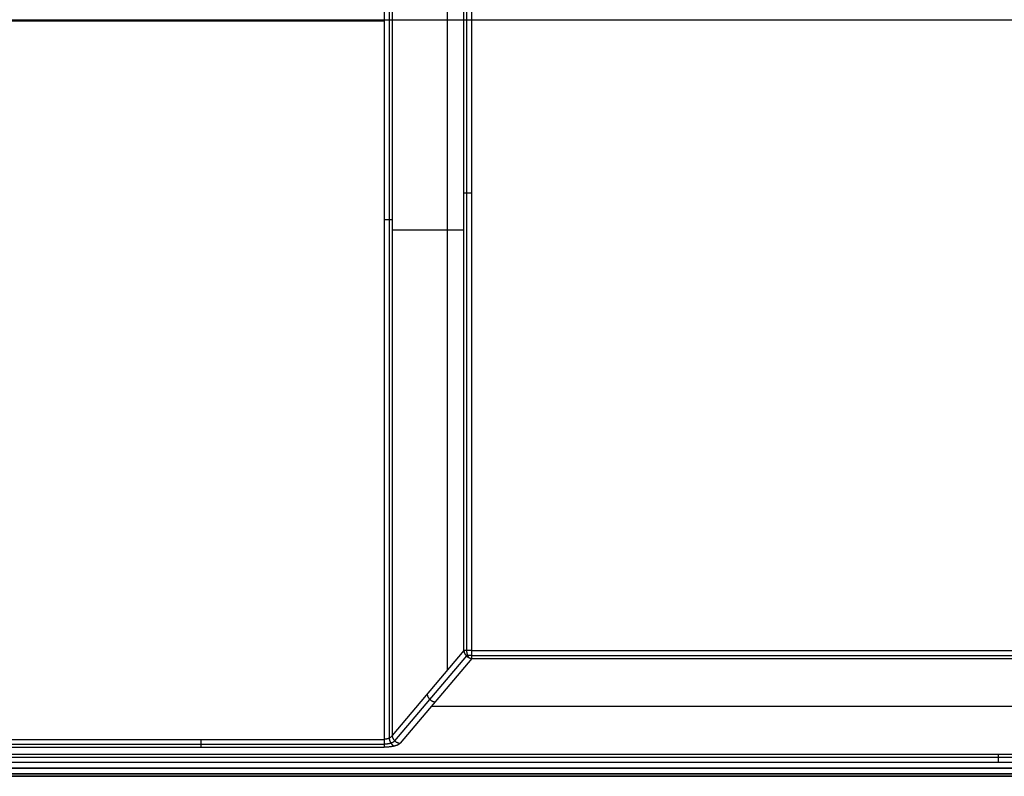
# Model space of a CAD drawing. Header units: millimetres. Extents: x -299 to -179, y 76 to 121.
# Tile 35 of 69: x -239 to -209, y 76 to 98. Entities that reach past the tile are written whole.
import ezdxf

# ---------------------------------------------------------------- set-up
doc = ezdxf.new("R2010")
doc.units = ezdxf.units.MM
doc.header["$MEASUREMENT"] = 0
doc.layers.add('Predefinito', color=7, linetype='Continuous', true_color=0x000000)

msp = doc.modelspace()

# ---------------------------------------------------------------- linework, layer by layer
at = {"layer": 'Predefinito'}
for p, q in [((-228.081, 107.897, -1), (-228.081, 76.696, -1)), ((-227.93, 107.897, -1.051), (-227.93, 76.73, -1.051)), ((-227.84, 107.897, -1.183), (-227.84, 76.817, -1.183)), ((-226.173, 78.785, -7.14), (-226.173, 107.135, -7.14)), ((-225.681, 79.366, -8.896), (-225.681, 106.911, -8.896)), ((-225.591, 79.366, -9.028), (-225.591, 106.911, -9.028)), ((-225.44, 79.366, -9.079), (-225.44, 106.911, -9.079)), ((-299.041, 98.335, -14), (-179.541, 98.335, -14)), ((-239.291, 98.3, -1), (-228.081, 98.3, -1)), ((-225.681, 93.133, -8.896), (-225.678, 93.133, -8.904)), ((-225.678, 93.133, -8.904), (-225.676, 93.133, -8.912)), ((-225.676, 93.133, -8.912), (-225.673, 93.133, -8.92)), ((-225.673, 93.133, -8.92), (-225.669, 93.133, -8.928)), ((-225.669, 93.133, -8.928), (-225.666, 93.133, -8.936)), ((-225.666, 93.133, -8.936), (-225.662, 93.133, -8.944)), ((-225.662, 93.133, -8.944), (-225.658, 93.133, -8.951)), ((-225.658, 93.133, -8.951), (-225.654, 93.133, -8.959)), ((-225.654, 93.133, -8.959), (-225.649, 93.133, -8.966)), ((-225.649, 93.133, -8.966), (-225.644, 93.133, -8.973)), ((-225.644, 93.133, -8.973), (-225.639, 93.133, -8.98)), ((-225.639, 93.133, -8.98), (-225.634, 93.133, -8.986)), ((-225.634, 93.133, -8.986), (-225.629, 93.133, -8.993)), ((-225.629, 93.133, -8.993), (-225.623, 93.133, -8.999)), ((-225.623, 93.133, -8.999), (-225.617, 93.133, -9.005)), ((-225.617, 93.133, -9.005), (-225.611, 93.133, -9.011)), ((-225.611, 93.133, -9.011), (-225.604, 93.133, -9.017)), ((-225.604, 93.133, -9.017), (-225.598, 93.133, -9.023)), ((-225.598, 93.133, -9.023), (-225.591, 93.133, -9.028)), ((-225.591, 93.133, -9.028), (-225.584, 93.133, -9.033)), ((-225.584, 93.133, -9.033), (-225.577, 93.133, -9.038)), ((-225.577, 93.133, -9.038), (-225.57, 93.133, -9.042)), ((-225.57, 93.133, -9.042), (-225.563, 93.133, -9.047)), ((-225.563, 93.133, -9.047), (-225.555, 93.133, -9.051)), ((-225.555, 93.133, -9.051), (-225.548, 93.133, -9.054)), ((-225.548, 93.133, -9.054), (-225.54, 93.133, -9.058)), ((-225.54, 93.133, -9.058), (-225.532, 93.133, -9.061)), ((-225.532, 93.133, -9.061), (-225.524, 93.133, -9.064)), ((-225.524, 93.133, -9.064), (-225.516, 93.133, -9.067)), ((-225.516, 93.133, -9.067), (-225.508, 93.133, -9.069)), ((-225.508, 93.133, -9.069), (-225.499, 93.133, -9.072)), ((-225.499, 93.133, -9.072), (-225.491, 93.133, -9.073)), ((-225.491, 93.133, -9.073), (-225.483, 93.133, -9.075)), ((-225.483, 93.133, -9.075), (-225.474, 93.133, -9.076)), ((-225.474, 93.133, -9.076), (-225.466, 93.133, -9.077)), ((-225.466, 93.133, -9.077), (-225.457, 93.133, -9.078)), ((-225.457, 93.133, -9.078), (-225.449, 93.133, -9.079)), ((-225.449, 93.133, -9.079), (-225.44, 93.133, -9.079)), ((-228.072, 92.315, -1), (-228.081, 92.315, -1)), ((-228.064, 92.315, -1.001), (-228.072, 92.315, -1)), ((-228.055, 92.315, -1.001), (-228.064, 92.315, -1.001)), ((-228.047, 92.315, -1.002), (-228.055, 92.315, -1.001)), ((-228.038, 92.315, -1.004), (-228.047, 92.315, -1.002)), ((-228.03, 92.315, -1.005), (-228.038, 92.315, -1.004)), ((-228.022, 92.315, -1.007), (-228.03, 92.315, -1.005)), ((-228.013, 92.315, -1.009), (-228.022, 92.315, -1.007)), ((-228.005, 92.315, -1.012), (-228.013, 92.315, -1.009)), ((-227.997, 92.315, -1.014), (-228.005, 92.315, -1.012)), ((-227.989, 92.315, -1.017), (-227.997, 92.315, -1.014)), ((-227.981, 92.315, -1.021), (-227.989, 92.315, -1.017)), ((-227.973, 92.315, -1.024), (-227.981, 92.315, -1.021)), ((-227.966, 92.315, -1.028), (-227.973, 92.315, -1.024)), ((-227.958, 92.315, -1.032), (-227.966, 92.315, -1.028)), ((-227.951, 92.315, -1.036), (-227.958, 92.315, -1.032)), ((-227.944, 92.315, -1.041), (-227.951, 92.315, -1.036)), ((-227.937, 92.315, -1.046), (-227.944, 92.315, -1.041)), ((-227.93, 92.315, -1.051), (-227.937, 92.315, -1.046)), ((-227.923, 92.315, -1.056), (-227.93, 92.315, -1.051)), ((-227.917, 92.315, -1.062), (-227.923, 92.315, -1.056)), ((-227.91, 92.315, -1.067), (-227.917, 92.315, -1.062)), ((-227.904, 92.315, -1.073), (-227.91, 92.315, -1.067)), ((-227.898, 92.315, -1.079), (-227.904, 92.315, -1.073)), ((-227.892, 92.315, -1.086), (-227.898, 92.315, -1.079)), ((-227.887, 92.315, -1.092), (-227.892, 92.315, -1.086)), ((-227.882, 92.315, -1.099), (-227.887, 92.315, -1.092)), ((-227.877, 92.315, -1.106), (-227.882, 92.315, -1.099)), ((-227.872, 92.315, -1.113), (-227.877, 92.315, -1.106)), ((-227.867, 92.315, -1.12), (-227.872, 92.315, -1.113)), ((-227.863, 92.315, -1.128), (-227.867, 92.315, -1.12)), ((-227.859, 92.315, -1.135), (-227.863, 92.315, -1.128)), ((-227.855, 92.315, -1.143), (-227.859, 92.315, -1.135)), ((-227.852, 92.315, -1.15), (-227.855, 92.315, -1.143)), ((-227.848, 92.315, -1.158), (-227.852, 92.315, -1.15)), ((-227.845, 92.315, -1.166), (-227.848, 92.315, -1.158)), ((-227.843, 92.315, -1.174), (-227.845, 92.315, -1.166)), ((-227.84, 92.315, -1.183), (-227.843, 92.315, -1.174)), ((-227.84, 92.014, -1.183), (-225.681, 92.014, -8.896)), ((-225.681, 79.366, -8.896), (-227.84, 76.817, -1.183)), ((-225.681, 79.366, -8.896), (-225.68, 79.357, -8.899)), ((-225.678, 79.366, -8.904), (-225.681, 79.366, -8.896)), ((-225.68, 79.357, -8.899), (-225.679, 79.349, -8.901)), ((-225.679, 79.349, -8.901), (-225.677, 79.341, -8.903)), ((-225.676, 79.366, -8.912), (-225.678, 79.366, -8.904)), ((-225.677, 79.341, -8.903), (-225.676, 79.333, -8.906)), ((-225.673, 79.366, -8.92), (-225.676, 79.366, -8.912)), ((-225.676, 79.333, -8.906), (-225.674, 79.325, -8.908)), ((-225.674, 79.325, -8.908), (-225.672, 79.317, -8.91)), ((-225.669, 79.366, -8.928), (-225.673, 79.366, -8.92)), ((-225.672, 79.317, -8.91), (-225.669, 79.309, -8.912)), ((-225.666, 79.366, -8.936), (-225.669, 79.366, -8.928)), ((-225.669, 79.309, -8.912), (-225.666, 79.301, -8.913)), ((-225.662, 79.366, -8.944), (-225.666, 79.366, -8.936)), ((-225.666, 79.301, -8.913), (-225.663, 79.293, -8.915)), ((-225.658, 79.366, -8.951), (-225.662, 79.366, -8.944)), ((-225.654, 79.366, -8.959), (-225.658, 79.366, -8.951)), ((-225.649, 79.366, -8.966), (-225.654, 79.366, -8.959)), ((-225.644, 79.366, -8.973), (-225.649, 79.366, -8.966)), ((-225.639, 79.366, -8.98), (-225.644, 79.366, -8.973)), ((-225.634, 79.366, -8.986), (-225.639, 79.366, -8.98)), ((-225.629, 79.366, -8.993), (-225.634, 79.366, -8.986)), ((-225.623, 79.366, -8.999), (-225.629, 79.366, -8.993)), ((-225.617, 79.366, -9.005), (-225.623, 79.366, -8.999)), ((-225.611, 79.366, -9.011), (-225.617, 79.366, -9.005)), ((-225.604, 79.366, -9.017), (-225.611, 79.366, -9.011)), ((-225.598, 79.366, -9.023), (-225.604, 79.366, -9.017)), ((-225.591, 79.366, -9.028), (-225.598, 79.366, -9.023)), ((-225.584, 79.366, -9.033), (-225.591, 79.366, -9.028)), ((-225.59, 79.357, -9.029), (-225.59, 79.366, -9.029)), ((-225.59, 79.348, -9.028), (-225.59, 79.357, -9.029)), ((-225.589, 79.34, -9.028), (-225.59, 79.348, -9.028)), ((-225.589, 79.331, -9.027), (-225.589, 79.34, -9.028)), ((-225.588, 79.322, -9.026), (-225.589, 79.331, -9.027)), ((-225.587, 79.314, -9.024), (-225.588, 79.322, -9.026)), ((-225.586, 79.305, -9.023), (-225.587, 79.314, -9.024)), ((-225.585, 79.297, -9.021), (-225.586, 79.305, -9.023)), ((-225.577, 79.366, -9.038), (-225.584, 79.366, -9.033)), ((-225.57, 79.366, -9.042), (-225.577, 79.366, -9.038)), ((-225.563, 79.366, -9.047), (-225.57, 79.366, -9.042)), ((-225.555, 79.366, -9.051), (-225.563, 79.366, -9.047)), ((-225.548, 79.366, -9.054), (-225.555, 79.366, -9.051)), ((-225.54, 79.366, -9.058), (-225.548, 79.366, -9.054)), ((-225.532, 79.366, -9.061), (-225.54, 79.366, -9.058)), ((-225.524, 79.366, -9.064), (-225.532, 79.366, -9.061)), ((-225.516, 79.366, -9.067), (-225.524, 79.366, -9.064)), ((-225.508, 79.366, -9.069), (-225.516, 79.366, -9.067)), ((-225.499, 79.366, -9.072), (-225.508, 79.366, -9.069)), ((-225.491, 79.366, -9.073), (-225.499, 79.366, -9.072)), ((-225.483, 79.366, -9.075), (-225.491, 79.366, -9.073)), ((-225.474, 79.366, -9.076), (-225.483, 79.366, -9.075)), ((-225.466, 79.366, -9.077), (-225.474, 79.366, -9.076)), ((-225.457, 79.366, -9.078), (-225.466, 79.366, -9.077)), ((-225.449, 79.366, -9.079), (-225.457, 79.366, -9.078)), ((-225.44, 79.366, -9.079), (-225.449, 79.366, -9.079)), ((-225.44, 79.357, -9.079), (-225.44, 79.366, -9.079)), ((-225.44, 79.366, -9.079), (-183.072, 79.366, -9.079)), ((-225.44, 79.348, -9.078), (-225.44, 79.357, -9.079)), ((-225.44, 79.34, -9.077), (-225.44, 79.348, -9.078)), ((-225.44, 79.331, -9.076), (-225.44, 79.34, -9.077)), ((-225.44, 79.322, -9.075), (-225.44, 79.331, -9.076)), ((-225.44, 79.314, -9.073), (-225.44, 79.322, -9.075)), ((-225.44, 79.305, -9.071), (-225.44, 79.314, -9.073)), ((-225.44, 79.297, -9.069), (-225.44, 79.305, -9.071)), ((-225.604, 79.204, -8.928), (-227.763, 76.656, -1.214)), ((-225.44, 79.128, -8.907), (-227.599, 76.579, -1.194)), ((-225.663, 79.293, -8.915), (-225.66, 79.285, -8.917)), ((-225.66, 79.285, -8.917), (-225.656, 79.277, -8.918)), ((-225.656, 79.277, -8.918), (-225.652, 79.27, -8.92)), ((-225.652, 79.27, -8.92), (-225.648, 79.262, -8.921)), ((-225.648, 79.262, -8.921), (-225.644, 79.255, -8.922)), ((-225.644, 79.255, -8.922), (-225.639, 79.248, -8.923)), ((-225.639, 79.248, -8.923), (-225.634, 79.241, -8.924)), ((-225.634, 79.241, -8.924), (-225.629, 79.234, -8.925)), ((-225.629, 79.234, -8.925), (-225.624, 79.227, -8.926)), ((-225.624, 79.227, -8.926), (-225.618, 79.22, -8.927)), ((-225.619, 79.225, -8.933), (-225.624, 79.227, -8.926)), ((-225.613, 79.223, -8.939), (-225.619, 79.225, -8.933)), ((-225.618, 79.22, -8.927), (-225.613, 79.214, -8.927)), ((-225.608, 79.221, -8.945), (-225.613, 79.223, -8.939)), ((-225.613, 79.214, -8.927), (-225.607, 79.208, -8.928)), ((-225.602, 79.22, -8.951), (-225.608, 79.221, -8.945)), ((-225.607, 79.208, -8.928), (-225.601, 79.201, -8.928)), ((-225.596, 79.218, -8.957), (-225.602, 79.22, -8.951)), ((-225.601, 79.201, -8.928), (-225.594, 79.196, -8.928)), ((-225.59, 79.217, -8.963), (-225.596, 79.218, -8.957)), ((-225.594, 79.196, -8.928), (-225.588, 79.19, -8.928)), ((-225.584, 79.216, -8.968), (-225.59, 79.217, -8.963)), ((-225.588, 79.19, -8.928), (-225.581, 79.184, -8.928)), ((-225.583, 79.289, -9.019), (-225.585, 79.297, -9.021)), ((-225.577, 79.215, -8.974), (-225.584, 79.216, -8.968)), ((-225.582, 79.28, -9.016), (-225.583, 79.289, -9.019)), ((-225.58, 79.272, -9.014), (-225.582, 79.28, -9.016)), ((-225.581, 79.184, -8.928), (-225.574, 79.179, -8.928)), ((-225.578, 79.264, -9.011), (-225.58, 79.272, -9.014)), ((-225.577, 79.257, -9.008), (-225.578, 79.264, -9.011)), ((-225.574, 79.249, -9.004), (-225.577, 79.257, -9.008)), ((-225.57, 79.214, -8.979), (-225.577, 79.215, -8.974)), ((-225.572, 79.241, -9.001), (-225.574, 79.249, -9.004)), ((-225.574, 79.179, -8.928), (-225.567, 79.174, -8.927)), ((-225.57, 79.234, -8.997), (-225.572, 79.241, -9.001)), ((-225.567, 79.226, -8.993), (-225.57, 79.234, -8.997)), ((-225.564, 79.214, -8.984), (-225.57, 79.214, -8.979)), ((-225.565, 79.219, -8.989), (-225.567, 79.226, -8.993)), ((-225.567, 79.174, -8.927), (-225.56, 79.169, -8.927)), ((-225.562, 79.212, -8.984), (-225.565, 79.219, -8.989)), ((-225.557, 79.213, -8.989), (-225.564, 79.214, -8.984)), ((-225.559, 79.206, -8.98), (-225.562, 79.212, -8.984)), ((-225.56, 79.169, -8.927), (-225.553, 79.165, -8.927)), ((-225.556, 79.199, -8.975), (-225.559, 79.206, -8.98)), ((-225.55, 79.213, -8.994), (-225.557, 79.213, -8.989)), ((-225.553, 79.193, -8.97), (-225.556, 79.199, -8.975)), ((-225.55, 79.187, -8.965), (-225.553, 79.193, -8.97)), ((-225.553, 79.165, -8.927), (-225.545, 79.161, -8.926)), ((-225.542, 79.213, -8.999), (-225.55, 79.213, -8.994)), ((-225.546, 79.181, -8.959), (-225.55, 79.187, -8.965)), ((-225.543, 79.175, -8.954), (-225.546, 79.181, -8.959)), ((-225.545, 79.161, -8.926), (-225.537, 79.157, -8.925)), ((-225.539, 79.169, -8.948), (-225.543, 79.175, -8.954)), ((-225.535, 79.213, -9.003), (-225.542, 79.213, -8.999)), ((-225.535, 79.164, -8.942), (-225.539, 79.169, -8.948)), ((-225.537, 79.157, -8.925), (-225.53, 79.153, -8.924)), ((-225.527, 79.214, -9.007), (-225.535, 79.213, -9.003)), ((-225.532, 79.159, -8.936), (-225.535, 79.164, -8.942)), ((-225.528, 79.154, -8.93), (-225.532, 79.159, -8.936)), ((-225.53, 79.153, -8.924), (-225.522, 79.149, -8.923)), ((-225.524, 79.15, -8.924), (-225.528, 79.154, -8.93)), ((-225.52, 79.214, -9.011), (-225.527, 79.214, -9.007)), ((-225.522, 79.149, -8.923), (-225.514, 79.146, -8.922)), ((-225.512, 79.215, -9.015), (-225.52, 79.214, -9.011)), ((-225.514, 79.146, -8.922), (-225.506, 79.143, -8.921)), ((-225.505, 79.216, -9.018), (-225.512, 79.215, -9.015)), ((-225.506, 79.143, -8.921), (-225.498, 79.14, -8.919)), ((-225.497, 79.217, -9.022), (-225.505, 79.216, -9.018)), ((-225.498, 79.14, -8.919), (-225.49, 79.138, -8.918)), ((-225.489, 79.218, -9.025), (-225.497, 79.217, -9.022)), ((-225.49, 79.138, -8.918), (-225.482, 79.135, -8.916)), ((-225.481, 79.22, -9.027), (-225.489, 79.218, -9.025)), ((-225.482, 79.135, -8.916), (-225.473, 79.133, -8.915)), ((-225.473, 79.221, -9.03), (-225.481, 79.22, -9.027)), ((-225.465, 79.223, -9.032), (-225.473, 79.221, -9.03)), ((-225.473, 79.133, -8.915), (-225.465, 79.132, -8.913)), ((-225.457, 79.225, -9.035), (-225.465, 79.223, -9.032)), ((-225.465, 79.132, -8.913), (-225.457, 79.13, -8.911)), ((-225.449, 79.227, -9.036), (-225.457, 79.225, -9.035)), ((-225.457, 79.13, -8.911), (-225.448, 79.129, -8.909)), ((-225.441, 79.229, -9.038), (-225.449, 79.227, -9.036)), ((-225.448, 79.129, -8.909), (-225.44, 79.128, -8.907)), ((-225.44, 79.289, -9.067), (-225.44, 79.297, -9.069)), ((-225.44, 79.28, -9.064), (-225.44, 79.289, -9.067)), ((-225.44, 79.272, -9.061), (-225.44, 79.28, -9.064)), ((-225.44, 79.264, -9.057), (-225.44, 79.272, -9.061)), ((-225.44, 79.256, -9.054), (-225.44, 79.264, -9.057)), ((-225.44, 79.249, -9.05), (-225.44, 79.256, -9.054)), ((-225.44, 79.241, -9.045), (-225.44, 79.249, -9.05)), ((-225.44, 79.234, -9.041), (-225.44, 79.241, -9.045)), ((-225.44, 79.226, -9.036), (-225.44, 79.234, -9.041)), ((-225.44, 79.219, -9.031), (-225.44, 79.226, -9.036)), ((-225.44, 79.212, -9.026), (-225.44, 79.219, -9.031)), ((-225.44, 79.219, -9.031), (-183.072, 79.219, -9.031)), ((-225.44, 79.205, -9.021), (-225.44, 79.212, -9.026)), ((-225.44, 79.199, -9.015), (-225.44, 79.205, -9.021)), ((-225.44, 79.193, -9.009), (-225.44, 79.199, -9.015)), ((-225.44, 79.186, -9.003), (-225.44, 79.193, -9.009)), ((-225.44, 79.18, -8.997), (-225.44, 79.186, -9.003)), ((-225.44, 79.175, -8.99), (-225.44, 79.18, -8.997)), ((-225.44, 79.169, -8.983), (-225.44, 79.175, -8.99)), ((-225.44, 79.164, -8.976), (-225.44, 79.169, -8.983)), ((-225.44, 79.159, -8.969), (-225.44, 79.164, -8.976)), ((-225.44, 79.154, -8.962), (-225.44, 79.159, -8.969)), ((-225.44, 79.15, -8.955), (-225.44, 79.154, -8.962)), ((-225.44, 79.145, -8.947), (-225.44, 79.15, -8.955)), ((-225.44, 79.141, -8.939), (-225.44, 79.145, -8.947)), ((-225.44, 79.138, -8.931), (-225.44, 79.141, -8.939)), ((-225.44, 79.134, -8.923), (-225.44, 79.138, -8.931)), ((-225.44, 79.131, -8.915), (-225.44, 79.134, -8.923)), ((-225.44, 79.128, -8.907), (-225.44, 79.131, -8.915)), ((-225.44, 79.128, -8.907), (-183.072, 79.128, -8.907)), ((-226.786, 78.061, -4.949), (-226.785, 78.053, -4.952)), ((-226.785, 78.053, -4.952), (-226.784, 78.045, -4.954)), ((-226.784, 78.045, -4.954), (-226.782, 78.037, -4.957)), ((-226.782, 78.037, -4.957), (-226.781, 78.029, -4.959)), ((-226.781, 78.029, -4.959), (-226.779, 78.021, -4.961)), ((-226.779, 78.021, -4.961), (-226.776, 78.012, -4.963)), ((-226.776, 78.012, -4.963), (-226.774, 78.004, -4.965)), ((-226.774, 78.004, -4.965), (-226.771, 77.996, -4.967)), ((-226.771, 77.996, -4.967), (-226.768, 77.989, -4.968)), ((-226.768, 77.989, -4.968), (-226.765, 77.981, -4.97)), ((-226.765, 77.981, -4.97), (-226.761, 77.973, -4.972)), ((-226.761, 77.973, -4.972), (-226.757, 77.965, -4.973)), ((-226.757, 77.965, -4.973), (-226.753, 77.958, -4.974)), ((-226.753, 77.958, -4.974), (-226.749, 77.951, -4.976)), ((-226.749, 77.951, -4.976), (-226.744, 77.943, -4.977)), ((-226.744, 77.943, -4.977), (-226.739, 77.936, -4.978)), ((-226.739, 77.936, -4.978), (-226.734, 77.929, -4.979)), ((-226.734, 77.929, -4.979), (-226.729, 77.923, -4.979)), ((-226.729, 77.923, -4.979), (-226.723, 77.916, -4.98)), ((-226.723, 77.916, -4.98), (-226.717, 77.91, -4.98)), ((-226.717, 77.91, -4.98), (-226.711, 77.903, -4.981)), ((-226.711, 77.903, -4.981), (-226.705, 77.897, -4.981)), ((-226.705, 77.897, -4.981), (-226.699, 77.891, -4.981)), ((-226.699, 77.891, -4.981), (-226.692, 77.886, -4.981)), ((-226.692, 77.886, -4.981), (-226.686, 77.88, -4.981)), ((-226.686, 77.88, -4.981), (-226.679, 77.875, -4.981)), ((-226.679, 77.875, -4.981), (-226.672, 77.87, -4.981)), ((-226.672, 77.87, -4.981), (-226.665, 77.865, -4.98)), ((-226.665, 77.865, -4.98), (-226.657, 77.861, -4.98)), ((-226.657, 77.861, -4.98), (-226.65, 77.856, -4.979)), ((-226.65, 77.856, -4.979), (-226.642, 77.852, -4.978)), ((-226.642, 77.852, -4.978), (-226.635, 77.849, -4.977)), ((-226.635, 77.849, -4.977), (-226.627, 77.845, -4.976)), ((-226.627, 77.845, -4.976), (-226.619, 77.842, -4.975)), ((-226.619, 77.842, -4.975), (-226.611, 77.839, -4.974)), ((-226.611, 77.839, -4.974), (-226.603, 77.836, -4.973)), ((-226.603, 77.836, -4.973), (-226.595, 77.833, -4.971)), ((-226.595, 77.833, -4.971), (-226.586, 77.831, -4.97)), ((-226.586, 77.831, -4.97), (-226.578, 77.829, -4.968)), ((-226.578, 77.829, -4.968), (-226.57, 77.827, -4.966)), ((-226.57, 77.827, -4.966), (-226.562, 77.826, -4.964)), ((-226.562, 77.826, -4.964), (-226.553, 77.825, -4.962)), ((-226.553, 77.825, -4.962), (-226.545, 77.824, -4.96)), ((-181.629, 77.685, -4.539), (-226.663, 77.685, -4.539)), ((-239.291, 76.696, -1), (-228.081, 76.696, -1)), ((-233.591, 76.696, -1), (-233.591, 76.687, -1)), ((-233.591, 76.687, -1), (-233.591, 76.679, -0.999)), ((-233.591, 76.679, -0.999), (-233.591, 76.67, -0.999)), ((-233.591, 76.67, -0.999), (-233.591, 76.661, -0.998)), ((-233.591, 76.661, -0.998), (-233.591, 76.653, -0.996)), ((-233.591, 76.653, -0.996), (-233.591, 76.644, -0.995)), ((-233.591, 76.644, -0.995), (-233.591, 76.636, -0.993)), ((-233.591, 76.636, -0.993), (-233.591, 76.627, -0.99)), ((-228.072, 76.697, -1.001), (-228.081, 76.696, -1)), ((-228.081, 76.696, -1), (-228.081, 76.687, -1)), ((-228.081, 76.687, -1), (-228.081, 76.679, -0.999)), ((-228.081, 76.679, -0.999), (-228.081, 76.67, -0.999)), ((-228.081, 76.67, -0.999), (-228.081, 76.661, -0.998)), ((-228.081, 76.661, -0.998), (-228.081, 76.653, -0.996)), ((-228.081, 76.653, -0.996), (-228.081, 76.644, -0.995)), ((-228.081, 76.644, -0.995), (-228.081, 76.636, -0.993)), ((-228.081, 76.636, -0.993), (-228.081, 76.627, -0.99)), ((-228.063, 76.697, -1.002), (-228.072, 76.697, -1.001)), ((-228.054, 76.698, -1.003), (-228.063, 76.697, -1.002)), ((-228.045, 76.699, -1.004), (-228.054, 76.698, -1.003)), ((-228.036, 76.7, -1.006), (-228.045, 76.699, -1.004)), ((-228.028, 76.701, -1.008), (-228.036, 76.7, -1.006)), ((-228.019, 76.703, -1.01), (-228.028, 76.701, -1.008)), ((-228.011, 76.704, -1.012), (-228.019, 76.703, -1.01)), ((-228.002, 76.706, -1.015), (-228.011, 76.704, -1.012)), ((-227.994, 76.708, -1.018), (-228.002, 76.706, -1.015)), ((-227.986, 76.71, -1.021), (-227.994, 76.708, -1.018)), ((-227.978, 76.712, -1.024), (-227.986, 76.71, -1.021)), ((-227.97, 76.714, -1.028), (-227.978, 76.712, -1.024)), ((-227.962, 76.717, -1.032), (-227.97, 76.714, -1.028)), ((-227.954, 76.72, -1.036), (-227.962, 76.717, -1.032)), ((-227.947, 76.722, -1.04), (-227.954, 76.72, -1.036)), ((-227.94, 76.725, -1.044), (-227.947, 76.722, -1.04)), ((-227.933, 76.728, -1.049), (-227.94, 76.725, -1.044)), ((-227.926, 76.732, -1.054), (-227.933, 76.728, -1.049)), ((-227.929, 76.73, -1.052), (-227.927, 76.722, -1.053)), ((-227.927, 76.722, -1.053), (-227.926, 76.713, -1.053)), ((-227.919, 76.735, -1.059), (-227.926, 76.732, -1.054)), ((-227.926, 76.713, -1.053), (-227.924, 76.705, -1.054)), ((-227.924, 76.705, -1.054), (-227.922, 76.696, -1.054)), ((-227.922, 76.696, -1.054), (-227.92, 76.688, -1.054)), ((-227.92, 76.688, -1.054), (-227.917, 76.68, -1.053)), ((-227.913, 76.738, -1.064), (-227.919, 76.735, -1.059)), ((-227.917, 76.68, -1.053), (-227.915, 76.671, -1.053)), ((-227.915, 76.671, -1.053), (-227.912, 76.663, -1.052)), ((-227.906, 76.742, -1.07), (-227.913, 76.738, -1.064)), ((-227.912, 76.663, -1.052), (-227.909, 76.655, -1.051)), ((-227.909, 76.655, -1.051), (-227.906, 76.647, -1.05)), ((-227.9, 76.746, -1.075), (-227.906, 76.742, -1.07)), ((-227.906, 76.647, -1.05), (-227.903, 76.639, -1.048)), ((-227.903, 76.639, -1.048), (-227.9, 76.631, -1.047)), ((-227.895, 76.75, -1.081), (-227.9, 76.746, -1.075)), ((-227.889, 76.753, -1.087), (-227.895, 76.75, -1.081)), ((-227.884, 76.757, -1.093), (-227.889, 76.753, -1.087)), ((-227.879, 76.762, -1.099), (-227.884, 76.757, -1.093)), ((-227.874, 76.766, -1.105), (-227.879, 76.762, -1.099)), ((-227.869, 76.77, -1.112), (-227.874, 76.766, -1.105)), ((-227.865, 76.774, -1.119), (-227.869, 76.77, -1.112)), ((-227.861, 76.779, -1.125), (-227.865, 76.774, -1.119)), ((-227.858, 76.783, -1.132), (-227.861, 76.779, -1.125)), ((-227.854, 76.788, -1.139), (-227.858, 76.783, -1.132)), ((-227.851, 76.793, -1.146), (-227.854, 76.788, -1.139)), ((-227.848, 76.797, -1.153), (-227.851, 76.793, -1.146)), ((-227.846, 76.802, -1.161), (-227.848, 76.797, -1.153)), ((-227.844, 76.807, -1.168), (-227.846, 76.802, -1.161)), ((-227.842, 76.812, -1.175), (-227.844, 76.807, -1.168)), ((-227.84, 76.817, -1.183), (-227.842, 76.812, -1.175)), ((-227.84, 76.817, -1.183), (-227.839, 76.809, -1.185)), ((-227.839, 76.809, -1.185), (-227.838, 76.8, -1.187)), ((-227.838, 76.8, -1.187), (-227.837, 76.792, -1.19)), ((-227.837, 76.792, -1.19), (-227.835, 76.784, -1.192)), ((-227.835, 76.784, -1.192), (-227.833, 76.776, -1.194)), ((-227.833, 76.776, -1.194), (-227.831, 76.768, -1.196)), ((-227.831, 76.768, -1.196), (-227.828, 76.76, -1.198)), ((-227.828, 76.76, -1.198), (-227.825, 76.752, -1.2)), ((-227.825, 76.752, -1.2), (-227.822, 76.744, -1.202)), ((-227.822, 76.744, -1.202), (-227.819, 76.736, -1.203)), ((-227.819, 76.736, -1.203), (-227.815, 76.728, -1.205)), ((-227.815, 76.728, -1.205), (-227.811, 76.721, -1.206)), ((-227.811, 76.721, -1.206), (-227.807, 76.713, -1.208)), ((-227.807, 76.713, -1.208), (-227.803, 76.706, -1.209)), ((-227.803, 76.706, -1.209), (-227.798, 76.699, -1.21)), ((-227.798, 76.699, -1.21), (-227.793, 76.692, -1.211)), ((-227.793, 76.692, -1.211), (-227.788, 76.685, -1.212)), ((-227.788, 76.685, -1.212), (-227.783, 76.678, -1.213)), ((-227.783, 76.678, -1.213), (-227.778, 76.671, -1.213)), ((-227.778, 76.671, -1.213), (-227.772, 76.665, -1.214)), ((-227.773, 76.639, -1.173), (-227.776, 76.634, -1.162)), ((-227.77, 76.643, -1.183), (-227.773, 76.639, -1.173)), ((-227.772, 76.665, -1.214), (-227.766, 76.659, -1.214)), ((-227.767, 76.647, -1.193), (-227.77, 76.643, -1.183)), ((-227.765, 76.651, -1.204), (-227.767, 76.647, -1.193)), ((-227.766, 76.659, -1.214), (-227.76, 76.653, -1.214)), ((-227.763, 76.656, -1.214), (-227.765, 76.651, -1.204)), ((-227.76, 76.653, -1.214), (-227.753, 76.647, -1.215)), ((-227.753, 76.647, -1.215), (-227.747, 76.641, -1.215)), ((-227.747, 76.641, -1.215), (-227.74, 76.636, -1.214)), ((-227.74, 76.636, -1.214), (-227.733, 76.63, -1.214)), ((-239.291, 76.55, -0.953), (-228.081, 76.55, -0.953)), ((-239.291, 76.459, -0.828), (-228.081, 76.459, -0.828)), ((-233.591, 76.627, -0.99), (-233.591, 76.619, -0.988)), ((-233.591, 76.619, -0.988), (-233.591, 76.611, -0.985)), ((-233.591, 76.611, -0.985), (-233.591, 76.603, -0.982)), ((-233.591, 76.603, -0.982), (-233.591, 76.595, -0.979)), ((-233.591, 76.595, -0.979), (-233.591, 76.587, -0.975)), ((-233.591, 76.587, -0.975), (-233.591, 76.579, -0.971)), ((-233.591, 76.579, -0.971), (-233.591, 76.572, -0.967)), ((-233.591, 76.572, -0.967), (-233.591, 76.564, -0.962)), ((-233.591, 76.564, -0.962), (-233.591, 76.557, -0.958)), ((-233.591, 76.557, -0.958), (-233.591, 76.55, -0.953)), ((-233.591, 76.55, -0.953), (-233.591, 76.543, -0.947)), ((-233.591, 76.543, -0.947), (-233.591, 76.536, -0.942)), ((-233.591, 76.536, -0.942), (-233.591, 76.529, -0.936)), ((-233.591, 76.529, -0.936), (-233.591, 76.523, -0.93)), ((-233.591, 76.523, -0.93), (-233.591, 76.517, -0.924)), ((-233.591, 76.517, -0.924), (-233.591, 76.511, -0.918)), ((-233.591, 76.511, -0.918), (-233.591, 76.505, -0.911)), ((-233.591, 76.505, -0.911), (-233.591, 76.5, -0.905)), ((-233.591, 76.5, -0.905), (-233.591, 76.494, -0.898)), ((-233.591, 76.494, -0.898), (-233.591, 76.489, -0.891)), ((-233.591, 76.489, -0.891), (-233.591, 76.485, -0.883)), ((-233.591, 76.485, -0.883), (-233.591, 76.48, -0.876)), ((-233.591, 76.48, -0.876), (-233.591, 76.476, -0.868)), ((-233.591, 76.476, -0.868), (-233.591, 76.472, -0.861)), ((-233.591, 76.472, -0.861), (-233.591, 76.468, -0.853)), ((-233.591, 76.468, -0.853), (-233.591, 76.465, -0.845)), ((-233.591, 76.465, -0.845), (-233.591, 76.462, -0.837)), ((-233.591, 76.462, -0.837), (-233.591, 76.459, -0.828)), ((-228.081, 76.627, -0.99), (-228.081, 76.619, -0.988)), ((-228.081, 76.619, -0.988), (-228.081, 76.611, -0.985)), ((-228.081, 76.611, -0.985), (-228.081, 76.603, -0.982)), ((-228.081, 76.603, -0.982), (-228.081, 76.595, -0.979)), ((-228.081, 76.595, -0.979), (-228.081, 76.587, -0.975)), ((-228.081, 76.587, -0.975), (-228.081, 76.579, -0.971)), ((-228.081, 76.579, -0.971), (-228.081, 76.572, -0.967)), ((-228.081, 76.572, -0.967), (-228.081, 76.564, -0.962)), ((-228.081, 76.564, -0.962), (-228.081, 76.557, -0.958)), ((-228.081, 76.557, -0.958), (-228.081, 76.55, -0.953)), ((-228.081, 76.55, -0.953), (-228.081, 76.543, -0.947)), ((-228.069, 76.55, -0.953), (-228.081, 76.55, -0.953)), ((-228.081, 76.543, -0.947), (-228.081, 76.536, -0.942)), ((-228.081, 76.536, -0.942), (-228.081, 76.529, -0.936)), ((-228.081, 76.529, -0.936), (-228.081, 76.523, -0.93)), ((-228.081, 76.523, -0.93), (-228.081, 76.517, -0.924)), ((-228.081, 76.517, -0.924), (-228.081, 76.511, -0.918)), ((-228.081, 76.511, -0.918), (-228.081, 76.505, -0.911)), ((-228.081, 76.505, -0.911), (-228.081, 76.5, -0.905)), ((-228.081, 76.5, -0.905), (-228.081, 76.494, -0.898)), ((-228.081, 76.494, -0.898), (-228.081, 76.489, -0.891)), ((-228.081, 76.489, -0.891), (-228.081, 76.485, -0.883)), ((-228.081, 76.485, -0.883), (-228.081, 76.48, -0.876)), ((-228.081, 76.48, -0.876), (-228.081, 76.476, -0.868)), ((-228.081, 76.476, -0.868), (-228.081, 76.472, -0.861)), ((-228.081, 76.472, -0.861), (-228.081, 76.468, -0.853)), ((-228.081, 76.468, -0.853), (-228.081, 76.465, -0.845)), ((-228.081, 76.465, -0.845), (-228.081, 76.462, -0.837)), ((-228.081, 76.462, -0.837), (-228.081, 76.459, -0.828)), ((-228.063, 76.459, -0.829), (-228.081, 76.459, -0.828)), ((-228.058, 76.55, -0.954), (-228.069, 76.55, -0.953)), ((-228.046, 76.459, -0.83), (-228.063, 76.459, -0.829)), ((-228.046, 76.551, -0.955), (-228.058, 76.55, -0.954)), ((-228.035, 76.551, -0.957), (-228.046, 76.551, -0.955)), ((-228.029, 76.46, -0.832), (-228.046, 76.459, -0.83)), ((-228.024, 76.552, -0.959), (-228.035, 76.551, -0.957)), ((-228.011, 76.461, -0.834), (-228.029, 76.46, -0.832)), ((-228.012, 76.553, -0.961), (-228.024, 76.552, -0.959)), ((-228.001, 76.554, -0.964), (-228.012, 76.553, -0.961)), ((-227.994, 76.462, -0.837), (-228.011, 76.461, -0.834)), ((-227.99, 76.555, -0.967), (-228.001, 76.554, -0.964)), ((-227.977, 76.463, -0.84), (-227.994, 76.462, -0.837)), ((-227.979, 76.557, -0.97), (-227.99, 76.555, -0.967)), ((-227.968, 76.558, -0.974), (-227.979, 76.557, -0.97)), ((-227.96, 76.464, -0.844), (-227.977, 76.463, -0.84)), ((-227.958, 76.56, -0.978), (-227.968, 76.558, -0.974)), ((-227.943, 76.465, -0.849), (-227.96, 76.464, -0.844)), ((-227.947, 76.562, -0.983), (-227.958, 76.56, -0.978)), ((-227.937, 76.564, -0.988), (-227.947, 76.562, -0.983)), ((-227.927, 76.467, -0.854), (-227.943, 76.465, -0.849)), ((-227.927, 76.566, -0.993), (-227.937, 76.564, -0.988)), ((-227.917, 76.568, -0.998), (-227.927, 76.566, -0.993)), ((-227.91, 76.469, -0.86), (-227.927, 76.467, -0.854)), ((-227.907, 76.57, -1.004), (-227.917, 76.568, -0.998)), ((-227.894, 76.471, -0.866), (-227.91, 76.469, -0.86)), ((-227.898, 76.573, -1.01), (-227.907, 76.57, -1.004)), ((-227.9, 76.631, -1.047), (-227.896, 76.623, -1.045)), ((-227.888, 76.575, -1.016), (-227.898, 76.573, -1.01)), ((-227.896, 76.623, -1.045), (-227.893, 76.616, -1.043)), ((-227.878, 76.473, -0.872), (-227.894, 76.471, -0.866)), ((-227.893, 76.616, -1.043), (-227.889, 76.608, -1.04)), ((-227.889, 76.608, -1.04), (-227.885, 76.601, -1.038)), ((-227.879, 76.578, -1.023), (-227.888, 76.575, -1.016)), ((-227.885, 76.601, -1.038), (-227.881, 76.594, -1.035)), ((-227.881, 76.594, -1.035), (-227.877, 76.587, -1.032)), ((-227.871, 76.581, -1.03), (-227.879, 76.578, -1.023)), ((-227.862, 76.476, -0.88), (-227.878, 76.473, -0.872)), ((-227.877, 76.587, -1.032), (-227.873, 76.58, -1.028)), ((-227.873, 76.58, -1.028), (-227.868, 76.573, -1.025)), ((-227.862, 76.584, -1.037), (-227.871, 76.581, -1.03)), ((-227.868, 76.573, -1.025), (-227.864, 76.567, -1.021)), ((-227.864, 76.567, -1.021), (-227.859, 76.561, -1.017)), ((-227.854, 76.587, -1.045), (-227.862, 76.584, -1.037)), ((-227.847, 76.478, -0.887), (-227.862, 76.476, -0.88)), ((-227.859, 76.561, -1.017), (-227.855, 76.555, -1.013)), ((-227.855, 76.555, -1.013), (-227.85, 76.549, -1.009)), ((-227.846, 76.59, -1.053), (-227.854, 76.587, -1.045)), ((-227.85, 76.549, -1.009), (-227.845, 76.543, -1.004)), ((-227.832, 76.481, -0.895), (-227.847, 76.478, -0.887)), ((-227.838, 76.593, -1.061), (-227.846, 76.59, -1.053)), ((-227.845, 76.543, -1.004), (-227.84, 76.538, -1)), ((-227.84, 76.538, -1), (-227.835, 76.533, -0.995)), ((-227.831, 76.596, -1.069), (-227.838, 76.593, -1.061)), ((-227.835, 76.533, -0.995), (-227.83, 76.528, -0.99)), ((-227.817, 76.484, -0.904), (-227.832, 76.481, -0.895)), ((-227.824, 76.6, -1.077), (-227.831, 76.596, -1.069)), ((-227.83, 76.528, -0.99), (-227.825, 76.523, -0.985)), ((-227.825, 76.523, -0.985), (-227.82, 76.519, -0.979)), ((-227.817, 76.603, -1.086), (-227.824, 76.6, -1.077)), ((-227.82, 76.519, -0.979), (-227.814, 76.514, -0.974)), ((-227.811, 76.607, -1.095), (-227.817, 76.603, -1.086)), ((-227.803, 76.487, -0.913), (-227.817, 76.484, -0.904)), ((-227.814, 76.514, -0.974), (-227.809, 76.511, -0.968)), ((-227.805, 76.611, -1.104), (-227.811, 76.607, -1.095)), ((-227.809, 76.511, -0.968), (-227.804, 76.507, -0.962)), ((-227.799, 76.615, -1.113), (-227.805, 76.611, -1.104)), ((-227.804, 76.507, -0.962), (-227.798, 76.504, -0.956)), ((-227.788, 76.49, -0.923), (-227.803, 76.487, -0.913)), ((-227.794, 76.618, -1.123), (-227.799, 76.615, -1.113)), ((-227.798, 76.504, -0.956), (-227.793, 76.5, -0.95)), ((-227.789, 76.622, -1.133), (-227.794, 76.618, -1.123)), ((-227.793, 76.5, -0.95), (-227.787, 76.498, -0.944)), ((-227.784, 76.626, -1.142), (-227.789, 76.622, -1.133)), ((-227.775, 76.493, -0.933), (-227.788, 76.49, -0.923)), ((-227.787, 76.498, -0.944), (-227.782, 76.495, -0.938)), ((-227.78, 76.63, -1.152), (-227.784, 76.626, -1.142)), ((-227.782, 76.495, -0.938), (-227.777, 76.493, -0.932)), ((-227.776, 76.634, -1.162), (-227.78, 76.63, -1.152)), ((-227.761, 76.497, -0.944), (-227.775, 76.493, -0.933)), ((-227.748, 76.5, -0.955), (-227.761, 76.497, -0.944)), ((-227.735, 76.504, -0.966), (-227.748, 76.5, -0.955)), ((-227.723, 76.508, -0.978), (-227.735, 76.504, -0.966)), ((-227.733, 76.63, -1.214), (-227.726, 76.625, -1.214)), ((-227.726, 76.625, -1.214), (-227.719, 76.621, -1.214)), ((-227.711, 76.512, -0.99), (-227.723, 76.508, -0.978)), ((-227.719, 76.621, -1.214), (-227.712, 76.616, -1.213)), ((-227.712, 76.616, -1.213), (-227.704, 76.612, -1.212)), ((-227.7, 76.516, -1.003), (-227.711, 76.512, -0.99)), ((-227.704, 76.612, -1.212), (-227.697, 76.608, -1.212)), ((-227.689, 76.521, -1.016), (-227.7, 76.516, -1.003)), ((-227.697, 76.608, -1.212), (-227.689, 76.604, -1.211)), ((-227.689, 76.604, -1.211), (-227.681, 76.6, -1.21)), ((-227.679, 76.525, -1.029), (-227.689, 76.521, -1.016)), ((-227.681, 76.6, -1.21), (-227.673, 76.597, -1.209)), ((-227.669, 76.53, -1.043), (-227.679, 76.525, -1.029)), ((-227.673, 76.597, -1.209), (-227.665, 76.594, -1.207)), ((-227.66, 76.534, -1.057), (-227.669, 76.53, -1.043)), ((-227.665, 76.594, -1.207), (-227.657, 76.591, -1.206)), ((-227.651, 76.539, -1.071), (-227.66, 76.534, -1.057)), ((-227.657, 76.591, -1.206), (-227.649, 76.589, -1.205)), ((-227.642, 76.544, -1.085), (-227.651, 76.539, -1.071)), ((-227.649, 76.589, -1.205), (-227.641, 76.586, -1.203)), ((-227.635, 76.549, -1.1), (-227.642, 76.544, -1.085)), ((-227.641, 76.586, -1.203), (-227.633, 76.584, -1.201)), ((-227.627, 76.554, -1.115), (-227.635, 76.549, -1.1)), ((-227.633, 76.584, -1.201), (-227.624, 76.583, -1.2)), ((-227.621, 76.559, -1.131), (-227.627, 76.554, -1.115)), ((-227.624, 76.583, -1.2), (-227.616, 76.581, -1.198)), ((-227.614, 76.564, -1.146), (-227.621, 76.559, -1.131)), ((-227.616, 76.581, -1.198), (-227.608, 76.58, -1.196)), ((-227.609, 76.569, -1.162), (-227.614, 76.564, -1.146)), ((-227.604, 76.574, -1.178), (-227.609, 76.569, -1.162)), ((-227.608, 76.58, -1.196), (-227.599, 76.579, -1.194)), ((-227.599, 76.579, -1.194), (-227.604, 76.574, -1.178)), ((-180.185, 76.242, -0.172), (-239.291, 76.242, -0.172)), ((-180.185, 76.151, -0.047), (-239.291, 76.151, -0.047)), ((-209.616, 76.239, -0.163), (-209.616, 76.242, -0.172)), ((-209.616, 76.236, -0.155), (-209.616, 76.239, -0.163)), ((-209.616, 76.232, -0.147), (-209.616, 76.236, -0.155)), ((-209.616, 76.228, -0.139), (-209.616, 76.232, -0.147)), ((-209.616, 76.225, -0.132), (-209.616, 76.228, -0.139)), ((-209.616, 76.22, -0.124), (-209.616, 76.225, -0.132)), ((-209.616, 76.216, -0.117), (-209.616, 76.22, -0.124)), ((-209.616, 76.211, -0.109), (-209.616, 76.216, -0.117)), ((-209.616, 76.206, -0.102), (-209.616, 76.211, -0.109)), ((-209.616, 76.201, -0.095), (-209.616, 76.206, -0.102)), ((-209.616, 76.195, -0.089), (-209.616, 76.201, -0.095)), ((-209.616, 76.19, -0.082), (-209.616, 76.195, -0.089)), ((-209.616, 76.184, -0.076), (-209.616, 76.19, -0.082)), ((-209.616, 76.177, -0.07), (-209.616, 76.184, -0.076)), ((-209.616, 76.171, -0.064), (-209.616, 76.177, -0.07)), ((-209.616, 76.164, -0.058), (-209.616, 76.171, -0.064)), ((-209.616, 76.158, -0.053), (-209.616, 76.164, -0.058)), ((-209.616, 76.151, -0.047), (-209.616, 76.158, -0.053)), ((-209.616, 76.144, -0.042), (-209.616, 76.151, -0.047)), ((-209.616, 76.136, -0.038), (-209.616, 76.144, -0.042)), ((-209.616, 76.129, -0.033), (-209.616, 76.136, -0.038)), ((-209.616, 76.121, -0.029), (-209.616, 76.129, -0.033)), ((-209.616, 76.113, -0.025), (-209.616, 76.121, -0.029)), ((-209.616, 76.106, -0.021), (-209.616, 76.113, -0.025)), ((-209.616, 76.098, -0.018), (-209.616, 76.106, -0.021)), ((-209.616, 76.089, -0.015), (-209.616, 76.098, -0.018)), ((-209.616, 76.081, -0.012), (-209.616, 76.089, -0.015)), ((-209.616, 76.073, -0.01), (-209.616, 76.081, -0.012)), ((-209.616, 76.065, -0.007), (-209.616, 76.073, -0.01)), ((-209.616, 76.056, -0.005), (-209.616, 76.065, -0.007)), ((-209.616, 76.048, -0.004), (-209.616, 76.056, -0.005)), ((-209.616, 76.039, -0.002), (-209.616, 76.048, -0.004)), ((-180.185, 76.004), (-239.291, 76.004)), ((-179.541, 75.835, -14), (-239.291, 75.835, -14)), ((-239.291, 75.835), (-179.541, 75.835)), ((-209.616, 76.03, -0.001), (-209.616, 76.039, -0.002)), ((-209.616, 76.022, -0.001), (-209.616, 76.03, -0.001)), ((-209.616, 76.013, 0), (-209.616, 76.022, -0.001)), ((-209.616, 76.004), (-209.616, 76.013, 0)), ((-179.541, 75.658, -13.927), (-239.291, 75.658, -13.927)), ((-239.291, 75.658, -0.073), (-179.541, 75.658, -0.073)), ((-179.541, 75.585, -13.75), (-239.291, 75.585, -13.75)), ((-239.291, 75.585, -0.25), (-179.541, 75.585, -0.25)), ((-179.541, 75.585, -7), (-239.291, 75.585, -7))]:
    msp.add_line(p, q, dxfattribs=at)

doc.saveas('drawing.dxf')
